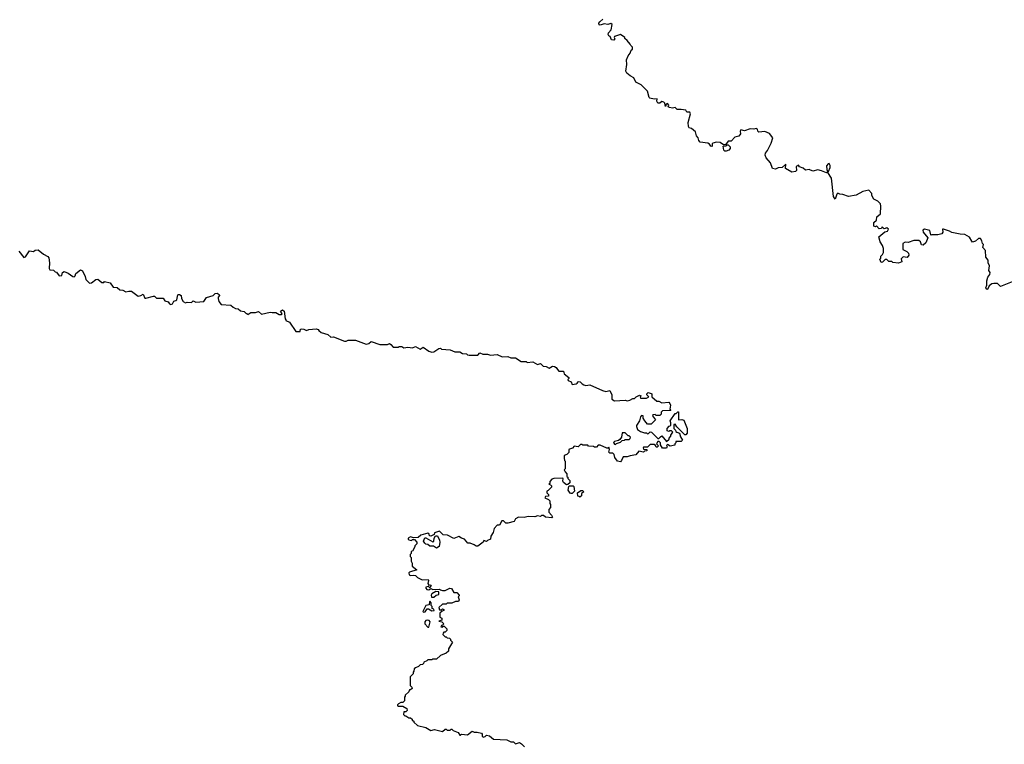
# Model space of a CAD drawing. Extents: x 2106670 to 2323771, y 35271 to 224896.
# Tile 54 of 256: x 2147583 to 2157814, y 90194 to 97721. Entities that reach past the tile are written whole.
import ezdxf

# ---------------------------------------------------------------- set-up
doc = ezdxf.new("R2010")
doc.units = 0

msp = doc.modelspace()

# ---------------------------------------------------------------- linework, layer by layer
at = {"layer": '0CON20XD'}
for points in [[(2154778, 96408), (2154775, 96403), (2154765, 96408), (2154750, 96430), (2154735, 96440), (2154655, 96448), (2154640, 96465), (2154633, 96495), (2154614, 96515), (2154606, 96556), (2154565, 96592), (2154539, 96599), (2154531, 96611), (2154528, 96652), (2154552, 96745), (2154545, 96760), (2154515, 96762), (2154505, 96780), (2154455, 96790), (2154415, 96788), (2154395, 96810), (2154365, 96801), (2154335, 96809), (2154320, 96815), (2154327, 96835), (2154315, 96852), (2154300, 96845), (2154295, 96820), (2154288, 96855), (2154276, 96866), (2154255, 96870), (2154235, 96853), (2154215, 96854), (2154203, 96875), (2154208, 96898), (2154175, 96897), (2154130, 96905), (2154123, 96913), (2154105, 96980), (2154040, 97045), (2153984, 97074), (2153965, 97118), (2153925, 97138), (2153892, 97165), (2153882, 97185), (2153892, 97255), (2153890, 97305), (2153904, 97346), (2153927, 97375), (2153937, 97403), (2153950, 97415), (2153950, 97435), (2153932, 97452), (2153928, 97468), (2153896, 97506), (2153870, 97525), (2153870, 97535), (2153825, 97568), (2153763, 97547), (2153760, 97535), (2153768, 97522), (2153755, 97510), (2153732, 97512), (2153720, 97545), (2153704, 97554), (2153698, 97568), (2153703, 97585), (2153729, 97615), (2153738, 97672), (2153725, 97682), (2153695, 97670), (2153655, 97679), (2153615, 97663), (2153605, 97668), (2153601, 97685), (2153610, 97700), (2153644, 97726)], [(2157895, 94997), (2157775, 94950), (2157742, 94982), (2157705, 94982), (2157685, 94978), (2157655, 94958), (2157648, 94932), (2157635, 94919), (2157624, 94924), (2157622, 94935), (2157631, 94965), (2157632, 95008), (2157644, 95045), (2157663, 95075), (2157667, 95095), (2157652, 95115), (2157659, 95165), (2157646, 95195), (2157646, 95225), (2157622, 95255), (2157618, 95325), (2157590, 95355), (2157598, 95385), (2157587, 95397), (2157579, 95425), (2157565, 95447), (2157545, 95447), (2157515, 95420), (2157485, 95412), (2157475, 95420), (2157453, 95463), (2157405, 95490), (2157355, 95492), (2157269, 95509), (2157245, 95525), (2157183, 95547), (2157172, 95545), (2157176, 95514), (2157164, 95496), (2157125, 95486), (2157062, 95488), (2157055, 95482), (2157050, 95485), (2157040, 95530), (2156984, 95546), (2156969, 95535), (2156971, 95515), (2157018, 95455), (2156998, 95402), (2156971, 95379), (2156954, 95384), (2156942, 95415), (2156925, 95427), (2156874, 95426), (2156815, 95408), (2156785, 95410), (2156760, 95395), (2156760, 95335), (2156800, 95315), (2156820, 95295), (2156822, 95275), (2156805, 95250), (2156763, 95257), (2156744, 95236), (2156750, 95205), (2156715, 95192), (2156655, 95200), (2156645, 95210), (2156615, 95210), (2156595, 95230), (2156575, 95230), (2156548, 95202), (2156535, 95200), (2156520, 95235), (2156530, 95245), (2156530, 95265), (2156548, 95282), (2156557, 95303), (2156560, 95345), (2156550, 95375), (2156523, 95415), (2156510, 95465), (2156572, 95518), (2156600, 95525), (2156610, 95545), (2156595, 95560), (2156565, 95550), (2156545, 95568), (2156538, 95552), (2156515, 95550), (2156485, 95580), (2156475, 95570), (2156460, 95575), (2156458, 95615), (2156485, 95640), (2156490, 95675), (2156528, 95705), (2156532, 95785), (2156527, 95807), (2156500, 95835), (2156457, 95857), (2156438, 95895), (2156437, 95917), (2156405, 95950), (2156343, 95937), (2156275, 95898), (2156195, 95883), (2156137, 95907), (2156105, 95908), (2156085, 95918), (2156075, 95908), (2156055, 95857), (2156040, 95885), (2156017, 96075), (2155980, 96135), (2155987, 96145), (2156005, 96185), (2156005, 96208), (2155995, 96226), (2155985, 96223), (2155968, 96202), (2155970, 96165), (2155980, 96140), (2155965, 96132), (2155915, 96152), (2155875, 96160), (2155825, 96147), (2155785, 96164), (2155748, 96158), (2155725, 96180), (2155685, 96192), (2155675, 96210), (2155653, 96195), (2155654, 96155), (2155646, 96145), (2155605, 96138), (2155542, 96175), (2155545, 96220), (2155505, 96186), (2155465, 96184), (2155435, 96168), (2155404, 96174), (2155386, 96236), (2155338, 96285), (2155328, 96315), (2155333, 96335), (2155355, 96362), (2155392, 96438), (2155410, 96495), (2155375, 96540), (2155325, 96560), (2155263, 96553), (2155253, 96563), (2155248, 96585), (2155235, 96592), (2155213, 96583), (2155175, 96588), (2155115, 96568), (2155075, 96578), (2155068, 96565), (2155072, 96535), (2155055, 96510), (2155015, 96500), (2154975, 96458), (2154945, 96460), (2154918, 96422), (2154895, 96420), (2154860, 96445), (2154825, 96448), (2154785, 96440), (2154778, 96432), (2154778, 96408)], [(2154925, 96354), (2154910, 96355), (2154900, 96365), (2154892, 96408), (2154925, 96410), (2154935, 96420), (2154945, 96420), (2154965, 96400), (2154967, 96383), (2154952, 96365), (2154925, 96354)], [(2147576, 95316), (2147625, 95250), (2147643, 95257), (2147685, 95320), (2147725, 95313), (2147745, 95326), (2147775, 95332), (2147830, 95285), (2147875, 95262), (2147886, 95246), (2147894, 95195), (2147888, 95138), (2147895, 95122), (2147935, 95120), (2147953, 95103), (2147965, 95100), (2147995, 95060), (2148021, 95065), (2148027, 95095), (2148045, 95107), (2148088, 95088), (2148135, 95054), (2148149, 95051), (2148161, 95059), (2148168, 95085), (2148215, 95122), (2148235, 95112), (2148263, 95055), (2148272, 95022), (2148310, 94985), (2148331, 94989), (2148375, 95023), (2148396, 95026), (2148435, 94990), (2148457, 94993), (2148465, 95000), (2148525, 94987), (2148555, 94943), (2148595, 94938), (2148624, 94914), (2148655, 94911), (2148685, 94893), (2148717, 94903), (2148745, 94902), (2148815, 94851), (2148841, 94858), (2148865, 94870), (2148885, 94830), (2148895, 94828), (2148975, 94850), (2148985, 94850), (2149005, 94830), (2149075, 94830), (2149092, 94802), (2149125, 94792), (2149141, 94771), (2149155, 94763), (2149170, 94770), (2149184, 94796), (2149205, 94803), (2149215, 94813), (2149228, 94862), (2149235, 94868), (2149245, 94868), (2149262, 94855), (2149264, 94824), (2149282, 94795), (2149305, 94780), (2149325, 94788), (2149367, 94783), (2149385, 94800), (2149415, 94788), (2149495, 94794), (2149523, 94837), (2149592, 94858), (2149613, 94877), (2149635, 94882), (2149657, 94867), (2149658, 94855), (2149645, 94840), (2149644, 94825), (2149654, 94794), (2149675, 94762), (2149777, 94757), (2149800, 94735), (2149825, 94722), (2149855, 94718), (2149878, 94698), (2149915, 94690), (2149935, 94670), (2149945, 94670), (2149955, 94660), (2149985, 94680), (2150035, 94678), (2150065, 94690), (2150095, 94662), (2150185, 94683), (2150205, 94678), (2150245, 94680), (2150278, 94658), (2150302, 94658), (2150310, 94665), (2150292, 94695), (2150315, 94707), (2150332, 94695), (2150340, 94615), (2150350, 94605), (2150350, 94595), (2150385, 94580), (2150452, 94482), (2150497, 94483), (2150500, 94505), (2150515, 94510), (2150535, 94508), (2150565, 94492), (2150588, 94502), (2150665, 94510), (2150684, 94504), (2150692, 94492), (2150715, 94472), (2150785, 94450), (2150815, 94424), (2150845, 94427), (2150957, 94383), (2150975, 94382), (2150997, 94393), (2151073, 94393), (2151185, 94352), (2151212, 94358), (2151235, 94378), (2151325, 94348), (2151405, 94348), (2151425, 94357), (2151439, 94349), (2151465, 94320), (2151515, 94320), (2151525, 94328), (2151555, 94328), (2151575, 94312), (2151615, 94318), (2151665, 94312), (2151695, 94327), (2151745, 94300), (2151775, 94320), (2151835, 94277), (2151865, 94269), (2151888, 94272), (2151940, 94305), (2151955, 94308), (2151965, 94300), (2152055, 94292), (2152105, 94270), (2152155, 94270), (2152183, 94253), (2152225, 94250), (2152235, 94240), (2152255, 94238), (2152342, 94238), (2152365, 94260), (2152395, 94248), (2152445, 94248), (2152475, 94238), (2152545, 94243), (2152595, 94220), (2152655, 94222), (2152685, 94210), (2152735, 94208), (2152795, 94170), (2152845, 94170), (2152855, 94160), (2152916, 94166), (2152965, 94138), (2152995, 94150), (2153022, 94122), (2153055, 94120), (2153085, 94102), (2153118, 94122), (2153139, 94119), (2153159, 94109), (2153172, 94088)], [(2153172, 94088), (2153185, 94070), (2153235, 94070), (2153242, 94042), (2153290, 94005), (2153290, 93995), (2153280, 93985), (2153282, 93972), (2153315, 93960), (2153325, 93932), (2153365, 93937), (2153376, 93944), (2153385, 93960), (2153395, 93962), (2153408, 93958), (2153427, 93937), (2153445, 93928), (2153465, 93920), (2153507, 93927), (2153638, 93868), (2153675, 93860), (2153715, 93870), (2153736, 93826), (2153735, 93780), (2153763, 93763), (2153875, 93768), (2153895, 93762), (2153922, 93768), (2153955, 93788), (2153972, 93788), (2153990, 93805), (2154025, 93820), (2154040, 93815), (2154030, 93805), (2154035, 93790), (2154095, 93790), (2154120, 93805), (2154100, 93825), (2154100, 93835), (2154115, 93848), (2154145, 93840), (2154150, 93835), (2154150, 93805), (2154205, 93760), (2154225, 93760), (2154255, 93740), (2154327, 93747), (2154340, 93735), (2154347, 93717), (2154340, 93675), (2154350, 93660), (2154263, 93657), (2154250, 93645), (2154247, 93623), (2154235, 93610), (2154195, 93610), (2154185, 93620), (2154162, 93618), (2154160, 93605), (2154190, 93565), (2154145, 93520), (2154105, 93520), (2154078, 93555), (2154063, 93583), (2154060, 93605), (2154045, 93610), (2154033, 93597), (2154023, 93555), (2153993, 93507), (2153992, 93495), (2154004, 93464), (2154035, 93442), (2154075, 93430), (2154095, 93430), (2154105, 93420), (2154118, 93422), (2154135, 93440), (2154148, 93438), (2154215, 93370), (2154225, 93370), (2154241, 93389), (2154257, 93397), (2154305, 93340), (2154330, 93365), (2154330, 93375), (2154350, 93395), (2154350, 93405), (2154370, 93435), (2154355, 93450), (2154335, 93450), (2154328, 93442), (2154312, 93452), (2154310, 93475), (2154332, 93498), (2154350, 93505), (2154350, 93535), (2154342, 93555), (2154395, 93630), (2154405, 93630), (2154422, 93648), (2154428, 93648), (2154430, 93565), (2154465, 93568), (2154485, 93560), (2154520, 93475), (2154520, 93425), (2154505, 93410), (2154495, 93410), (2154412, 93492), (2154395, 93520), (2154380, 93515), (2154380, 93475), (2154398, 93458), (2154400, 93445), (2154410, 93435), (2154440, 93425), (2154448, 93388), (2154470, 93355), (2154455, 93340), (2154402, 93338), (2154400, 93325), (2154390, 93315), (2154390, 93300), (2154342, 93292), (2154315, 93310), (2154303, 93297), (2154310, 93285), (2154305, 93270), (2154262, 93272), (2154240, 93305), (2154240, 93325), (2154228, 93338), (2154215, 93340), (2154200, 93315), (2154220, 93295), (2154208, 93282), (2154195, 93280), (2154188, 93298), (2154175, 93310), (2154135, 93310), (2154105, 93280), (2154065, 93280), (2154060, 93275), (2154065, 93260), (2154098, 93258), (2154098, 93242), (2154075, 93240), (2154065, 93230), (2154015, 93240), (2153985, 93202), (2153925, 93192), (2153895, 93180), (2153855, 93180), (2153838, 93142), (2153825, 93130), (2153794, 93134), (2153768, 93175), (2153760, 93205), (2153745, 93218), (2153715, 93220), (2153705, 93230), (2153710, 93255), (2153705, 93280), (2153695, 93270), (2153685, 93270), (2153615, 93300), (2153595, 93300), (2153575, 93280), (2153555, 93280), (2153545, 93288), (2153495, 93290), (2153485, 93300), (2153435, 93300), (2153425, 93310), (2153412, 93308), (2153387, 93283), (2153345, 93290), (2153328, 93272), (2153295, 93260), (2153290, 93255), (2153290, 93225), (2153267, 93203), (2153242, 93195), (2153240, 93165), (2153243, 93143), (2153250, 93135), (2153252, 93085), (2153250, 93055), (2153242, 93045), (2153250, 93025), (2153270, 93005), (2153270, 92975), (2153278, 92968), (2153280, 92955), (2153300, 92935), (2153298, 92912), (2153278, 92892), (2153265, 92890), (2153233, 92913), (2153227, 92927), (2153230, 92955), (2153225, 92960), (2153133, 92957), (2153112, 92948), (2153090, 92925), (2153090, 92905), (2153080, 92895), (2153098, 92888), (2153108, 92878), (2153110, 92865), (2153075, 92830), (2153060, 92825), (2153060, 92805), (2153078, 92788), (2153078, 92772), (2153045, 92770), (2153040, 92755), (2153078, 92738), (2153090, 92725), (2153090, 92695), (2153100, 92685), (2153100, 92655), (2153080, 92635), (2153080, 92605), (2153110, 92575), (2153118, 92555), (2153112, 92548), (2153045, 92552), (2153025, 92570), (2153005, 92570), (2152995, 92562), (2152965, 92568), (2152935, 92558), (2152865, 92562), (2152825, 92551), (2152766, 92554), (2152734, 92536), (2152720, 92510), (2152655, 92490), (2152633, 92493), (2152610, 92515), (2152593, 92517), (2152568, 92472), (2152545, 92470), (2152513, 92437), (2152502, 92395), (2152478, 92355), (2152476, 92324), (2152445, 92312), (2152435, 92300), (2152405, 92310), (2152400, 92295), (2152345, 92252), (2152325, 92252), (2152307, 92267), (2152265, 92282), (2152240, 92285), (2152204, 92324), (2152174, 92334), (2152145, 92352), (2152095, 92332), (2152027, 92367), (2151985, 92370), (2151945, 92408), (2151895, 92390), (2151890, 92375), (2151855, 92358), (2151841, 92361), (2151838, 92378), (2151825, 92388), (2151753, 92367), (2151725, 92342), (2151675, 92340), (2151645, 92350), (2151620, 92335), (2151618, 92325), (2151625, 92318), (2151655, 92313), (2151665, 92320), (2151685, 92320), (2151710, 92295), (2151710, 92275), (2151690, 92255), (2151690, 92245), (2151665, 92200), (2151652, 92198), (2151650, 92175), (2151640, 92165), (2151640, 92145), (2151650, 92135), (2151650, 92095), (2151660, 92075), (2151660, 92045), (2151710, 92005), (2151635, 91982), (2151628, 91975), (2151630, 91955), (2151645, 91948), (2151675, 91952), (2151697, 91947), (2151716, 91926), (2151764, 91904), (2151828, 91905), (2151832, 91895), (2151823, 91863), (2151835, 91848), (2151855, 91850), (2151860, 91845), (2151845, 91820), (2151832, 91832), (2151805, 91828), (2151804, 91815), (2151815, 91802), (2151835, 91800), (2151855, 91812), (2151875, 91803), (2151945, 91807), (2151955, 91798), (2151975, 91792), (2152005, 91792), (2152053, 91817), (2152071, 91811), (2152095, 91770), (2152125, 91770), (2152150, 91745), (2152150, 91735), (2152140, 91725), (2152150, 91695), (2152142, 91678), (2152113, 91677), (2152075, 91662), (2152025, 91660), (2152015, 91650), (2151975, 91650), (2151940, 91615), (2151945, 91590), (2151965, 91590), (2151975, 91600), (2151990, 91595), (2151990, 91585), (2151972, 91578), (2151950, 91555), (2151950, 91515), (2151970, 91505), (2151970, 91485), (2151940, 91475), (2151968, 91468), (2151990, 91445), (2151978, 91432), (2151965, 91430), (2151960, 91415), (2151975, 91410), (2151985, 91420), (2151995, 91420), (2152020, 91395), (2152020, 91375), (2152005, 91360), (2151992, 91358), (2151982, 91348), (2151980, 91335), (2152005, 91310), (2152015, 91310), (2152025, 91300), (2152048, 91298), (2152060, 91285), (2152060, 91275), (2152080, 91255), (2152040, 91185), (2152038, 91162), (2152015, 91140), (2151955, 91118), (2151915, 91080), (2151875, 91080), (2151865, 91070), (2151825, 91070), (2151815, 91060), (2151782, 91048), (2151778, 91032), (2151767, 91023), (2151745, 91020), (2151727, 91003), (2151695, 90990), (2151682, 90978), (2151680, 90955), (2151670, 90945), (2151670, 90925), (2151640, 90895), (2151642, 90885), (2151640, 90805), (2151658, 90788), (2151660, 90775), (2151645, 90760), (2151635, 90760), (2151625, 90740), (2151590, 90705), (2151590, 90695), (2151580, 90685), (2151580, 90645), (2151565, 90630), (2151545, 90630), (2151520, 90615), (2151510, 90605), (2151510, 90595), (2151515, 90590), (2151565, 90592), (2151606, 90566), (2151610, 90545), (2151597, 90533), (2151575, 90530), (2151570, 90505), (2151585, 90490), (2151595, 90490), (2151625, 90470), (2151645, 90470), (2151660, 90455), (2151660, 90445), (2151680, 90435), (2151680, 90425), (2151715, 90388), (2151805, 90370), (2151855, 90338), (2151895, 90348), (2151975, 90328), (2152005, 90350), (2152015, 90350), (2152025, 90340), (2152055, 90340), (2152065, 90350), (2152075, 90350), (2152088, 90338), (2152138, 90318), (2152155, 90290), (2152165, 90290), (2152175, 90300), (2152235, 90293), (2152285, 90330), (2152305, 90322), (2152335, 90322), (2152380, 90310), (2152388, 90298), (2152388, 90278), (2152398, 90268), (2152420, 90275), (2152435, 90290), (2152465, 90282), (2152505, 90247), (2152645, 90240), (2152685, 90220), (2152715, 90220), (2152735, 90200), (2152775, 90212), (2152799, 90199), (2152828, 90168)], [(2153775, 93310), (2153785, 93320), (2153827, 93333), (2153845, 93350), (2153867, 93353), (2153875, 93360), (2153915, 93360), (2153928, 93372), (2153930, 93385), (2153915, 93400), (2153905, 93400), (2153875, 93430), (2153845, 93430), (2153837, 93383), (2153818, 93362), (2153805, 93350), (2153765, 93340), (2153752, 93328), (2153762, 93312), (2153775, 93310)], [(2153315, 92798), (2153304, 92804), (2153282, 92835), (2153288, 92872), (2153295, 92880), (2153335, 92880), (2153342, 92872), (2153348, 92825), (2153325, 92800), (2153315, 92798)], [(2153405, 92760), (2153395, 92770), (2153382, 92772), (2153380, 92805), (2153415, 92830), (2153435, 92830), (2153440, 92815), (2153422, 92798), (2153420, 92775), (2153405, 92760)], [(2151915, 92232), (2151882, 92252), (2151845, 92253), (2151825, 92270), (2151803, 92273), (2151792, 92282), (2151778, 92305), (2151792, 92338), (2151805, 92338), (2151875, 92298), (2151888, 92305), (2151890, 92335), (2151905, 92360), (2151925, 92360), (2151947, 92315), (2151950, 92295), (2151941, 92249), (2151915, 92232)], [(2151885, 91722), (2151910, 91745), (2151938, 91752), (2151938, 91778), (2151908, 91782), (2151864, 91756), (2151858, 91745), (2151863, 91723), (2151885, 91722)], [(2151778, 91568), (2151795, 91570), (2151818, 91602), (2151832, 91602), (2151865, 91580), (2151890, 91585), (2151888, 91598), (2151870, 91605), (2151870, 91625), (2151860, 91635), (2151860, 91665), (2151845, 91680), (2151840, 91675), (2151838, 91642), (2151802, 91635), (2151772, 91575), (2151778, 91568)], [(2151835, 91410), (2151850, 91465), (2151839, 91479), (2151825, 91483), (2151805, 91480), (2151794, 91466), (2151793, 91445), (2151825, 91410), (2151835, 91410)]]:
    msp.add_lwpolyline(points, dxfattribs=at)

doc.saveas('drawing.dxf')
